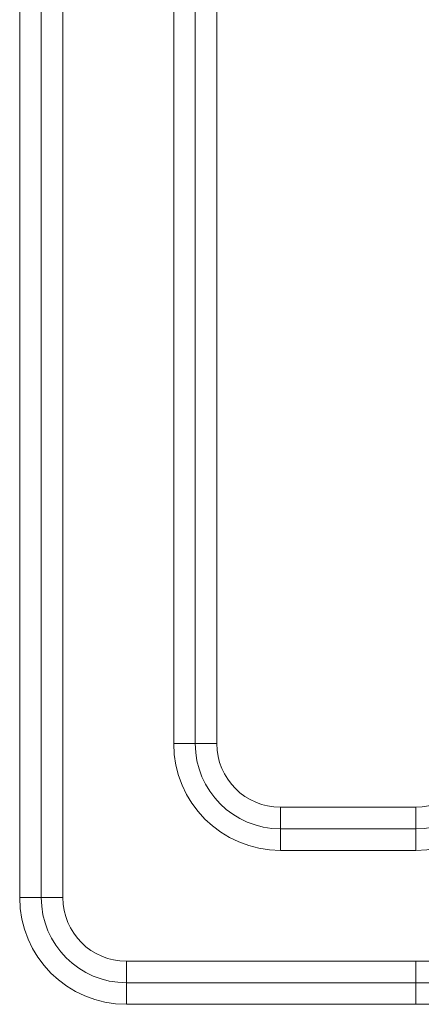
# Model space of a CAD drawing. Header units: millimetres. Extents: x -15323 to 178630, y 30684 to 65973.
# Tile 5 of 21: x -6633 to -6242, y 56655 to 57614. Entities that reach past the tile are written whole.
import ezdxf

# ---------------------------------------------------------------- set-up
doc = ezdxf.new("R2010")
doc.units = ezdxf.units.MM
doc.linetypes.add('DIVIDE', pattern=[31.75, 12.7, -6.35, 0, -6.35, 0, -6.35])
doc.layers.add('00 mar út', color=1, linetype='DIVIDE', lineweight=20)

msp = doc.modelspace()

# ---------------------------------------------------------------- linework, layer by layer
at = {"layer": '00 mar út', "linetype": 'ByBlock', "ltscale": 10}
for p, q in [((-6633.39, 56758.93), (-6633.39, 58203)), ((-6612.39, 58203), (-6612.39, 56758.93)), ((-6591.39, 58203), (-6591.39, 56758.93)), ((-6483.39, 56908.93), (-6483.39, 58053)), ((-6462.39, 58053), (-6462.39, 56908.93)), ((-6441.39, 58053), (-6441.39, 56908.93)), ((-6441.39, 56908.93), (-6483.39, 56908.93)), ((-6483.39, 56908.93), (-6441.39, 56908.93)), ((-6379.39, 56846.93), (-6247.55, 56846.93)), ((-6379.39, 56846.93), (-6379.39, 56804.93)), ((-6379.39, 56846.93), (-6379.39, 56804.93)), ((-6247.55, 56846.93), (-6247.55, 56804.93)), ((-6247.55, 56804.93), (-6247.55, 56846.93)), ((-6379.39, 56825.93), (-6247.55, 56825.93)), ((-6247.55, 56804.93), (-6379.39, 56804.93)), ((-6591.39, 56758.93), (-6633.39, 56758.93)), ((-6633.39, 56758.93), (-6591.39, 56758.93)), ((-6529.39, 56696.93), (-6247.55, 56696.93)), ((-6529.39, 56696.93), (-6529.39, 56654.93)), ((-6529.39, 56696.93), (-6529.39, 56654.93)), ((-6247.55, 56696.93), (-6247.55, 56654.93)), ((-6247.55, 56696.93), (-6247.55, 56654.93)), ((-6247.55, 56696.93), (-6164.55, 56696.93)), ((-6529.39, 56675.93), (-6247.55, 56675.93)), ((-6285.55, 56675.93), (-6043.55, 56675.93)), ((-6247.55, 56675.93), (-6043.55, 56675.93)), ((-6247.55, 56654.93), (-6529.39, 56654.93)), ((-6164.55, 56654.93), (-6247.55, 56654.93))]:
    msp.add_line(p, q, dxfattribs=at)
for centre, radius, start, end in [((-6379.39, 56908.93), 104, 180, 270), ((-6379.39, 56908.93), 83, 180, 270), ((-6379.39, 56908.93), 62, 180, 270), ((-6247.55, 56908.93), 104, 270, 0), ((-6247.55, 56908.93), 83, 270, 0), ((-6247.55, 56908.93), 62, 270, 0), ((-6529.39, 56758.93), 104, 180, 270), ((-6529.39, 56758.93), 83, 180, 270), ((-6529.39, 56758.93), 62, 180, 270)]:
    msp.add_arc(centre, radius, start, end, dxfattribs=at)

doc.saveas('drawing.dxf')
